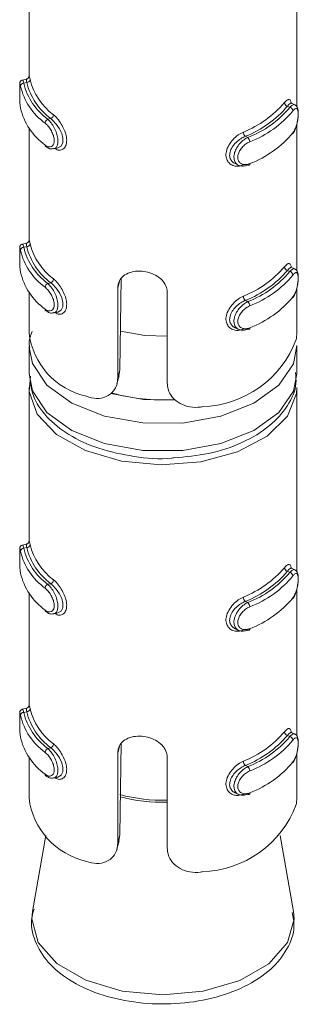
# Model space of a CAD drawing. Header units: millimetres. Extents: x 202 to 1221, y -164 to 1261.
# Tile 6 of 30: x 657 to 665, y -33 to -3. Entities that reach past the tile are written whole.
import ezdxf

# ---------------------------------------------------------------- set-up
doc = ezdxf.new("R2010")
doc.units = ezdxf.units.MM

msp = doc.modelspace()

# ---------------------------------------------------------------- linework, layer by layer
at = {"color": 7, "linetype": 'Continuous', "lineweight": 15}
for p, q in [((656.934, -0.328), (656.934, -4.936)), ((664.934, -5.827), (664.934, -0.328)), ((656.857, -5.003), (656.735, -5.03)), ((656.864, -5.106), (656.777, -5.125)), ((664.655, -5.812), (664.728, -5.846)), ((664.876, -5.772), (664.771, -5.723)), ((656.934, -6.465), (656.934, -9.835)), ((657.583, -6.183), (657.496, -6.202)), ((664.934, -10.726), (664.934, -6.346)), ((663.398, -6.711), (663.471, -6.744)), ((657.672, -7.084), (657.793, -7.057)), ((663.091, -7.527), (663.196, -7.576)), ((656.857, -9.902), (656.735, -9.929)), ((656.864, -10.005), (656.777, -10.024)), ((664.655, -10.712), (664.728, -10.746)), ((664.876, -10.671), (664.771, -10.622)), ((657.583, -11.082), (657.496, -11.102)), ((659.687, -10.947), (659.651, -13.684)), ((656.934, -11.364), (656.934, -12.576)), ((659.583, -13.933), (659.583, -11.243)), ((661.065, -11.378), (661.065, -14.068)), ((664.934, -12.521), (664.934, -11.245)), ((663.398, -11.61), (663.471, -11.644)), ((657.672, -11.983), (657.793, -11.956)), ((663.091, -12.426), (663.196, -12.476)), ((656.934, -12.984), (656.934, -13.801)), ((664.934, -13.801), (664.934, -12.984)), ((659.583, -13.933), (659.651, -13.684)), ((659.651, -13.684), (659.615, -13.859)), ((659.561, -14.103), (659.627, -13.861)), ((656.934, -14.209), (656.934, -18.817)), ((664.934, -19.708), (664.934, -14.209)), ((656.857, -18.884), (656.735, -18.911)), ((656.864, -18.987), (656.777, -19.006)), ((664.876, -19.653), (664.771, -19.604)), ((664.655, -19.694), (664.728, -19.728)), ((657.583, -20.064), (657.496, -20.083)), ((664.934, -24.608), (664.934, -20.227)), ((656.934, -20.346), (656.934, -23.717)), ((663.398, -20.592), (663.471, -20.626)), ((657.672, -20.965), (657.793, -20.938)), ((663.091, -21.408), (663.196, -21.457)), ((656.857, -23.784), (656.735, -23.811)), ((656.864, -23.886), (656.777, -23.905)), ((664.655, -24.593), (664.728, -24.627)), ((664.876, -24.552), (664.771, -24.503)), ((657.583, -24.963), (657.496, -24.983)), ((659.687, -24.828), (659.651, -27.565)), ((656.934, -25.245), (656.934, -26.457)), ((659.583, -27.814), (659.583, -25.125)), ((661.065, -25.259), (661.065, -27.949)), ((664.934, -26.402), (664.934, -25.126)), ((663.398, -25.491), (663.471, -25.525)), ((657.672, -25.864), (657.793, -25.837)), ((663.091, -26.308), (663.196, -26.357)), ((657.435, -27.576), (657.035, -29.846)), ((659.583, -27.814), (659.651, -27.565)), ((659.651, -27.565), (659.615, -27.74)), ((664.832, -29.846), (664.433, -27.576)), ((659.561, -27.985), (659.627, -27.742)), ((657.047, -29.788), (657.035, -29.846))]:
    msp.add_line(p, q, dxfattribs=at)
at = {"color": 8, "linetype": 'Continuous', "lineweight": 15}
for p, q in [((659.583, -11.243), (659.637, -11.043)), ((659.583, -25.125), (659.637, -24.924))]:
    msp.add_line(p, q, dxfattribs=at)
at = {"color": 8, "linetype": 'Continuous', "lineweight": 15, "flags": 128}
for points in [[(656.737, -5.037), (656.745, -5.037), (656.768, -5.094), (656.777, -5.125), (656.777, -5.125), (656.777, -5.125)], [(656.737, -9.936), (656.745, -9.936), (656.768, -9.994), (656.777, -10.024), (656.777, -10.024), (656.777, -10.024)], [(664.934, -12.957), (664.832, -13.502), (664.395, -14.142), (663.65, -14.68), (662.664, -15.066), (661.524, -15.268), (660.332, -15.267), (659.193, -15.063), (658.209, -14.675), (657.467, -14.136), (657.033, -13.495), (656.934, -13.007)], [(656.934, -13.801), (657.033, -14.312), (657.467, -14.953), (658.209, -15.491), (659.193, -15.88), (660.332, -16.084), (661.524, -16.085), (662.664, -15.883), (663.65, -15.496), (664.395, -14.959), (664.832, -14.318), (664.934, -13.801)], [(659.375, -14.385), (660.353, -14.569), (661.312, -14.585)], [(656.737, -18.918), (656.745, -18.918), (656.768, -18.976), (656.777, -19.006), (656.777, -19.006), (656.777, -19.006)], [(656.737, -23.817), (656.745, -23.818), (656.768, -23.875), (656.777, -23.905), (656.777, -23.905), (656.777, -23.905)], [(657.035, -29.846), (657.015, -30.071), (657.205, -30.77), (657.76, -31.401), (658.626, -31.902), (659.718, -32.224), (660.928, -32.336)], [(660.928, -32.336), (662.139, -32.226), (663.232, -31.906), (664.101, -31.406), (664.659, -30.776), (664.852, -30.077), (664.832, -29.846)]]:
    msp.add_lwpolyline(points, dxfattribs=at)
at = {"color": 7, "linetype": 'Continuous', "lineweight": 15, "flags": 128}
for points in [[(664.769, -5.728), (664.741, -5.724), (664.685, -5.773), (664.655, -5.812), (664.655, -5.812), (664.655, -5.812)], [(657.793, -7.056), (657.797, -7.056), (657.889, -7.002), (657.941, -6.898), (657.948, -6.769), (657.913, -6.63), (657.845, -6.486), (657.748, -6.346), (657.634, -6.225), (657.583, -6.183), (657.583, -6.183), (657.583, -6.183)], [(663.471, -7.561), (663.483, -7.569), (663.494, -7.573), (663.504, -7.573), (663.513, -7.57), (663.52, -7.563), (663.526, -7.554), (663.529, -7.541), (663.53, -7.526)], [(664.769, -10.627), (664.741, -10.623), (664.685, -10.673), (664.655, -10.712), (664.655, -10.712), (664.655, -10.712)], [(657.793, -11.955), (657.797, -11.955), (657.889, -11.901), (657.941, -11.798), (657.948, -11.668), (657.913, -11.529), (657.845, -11.386), (657.748, -11.245), (657.634, -11.124), (657.583, -11.082), (657.583, -11.082), (657.583, -11.082)], [(661.065, -12.68), (660.397, -12.655), (659.665, -12.523)], [(663.471, -12.46), (663.483, -12.468), (663.494, -12.472), (663.504, -12.472), (663.513, -12.469), (663.52, -12.463), (663.526, -12.453), (663.529, -12.44), (663.53, -12.425)], [(664.934, -14.209), (664.922, -14.385), (664.652, -15.061), (664.045, -15.66), (663.158, -16.128), (662.07, -16.423), (660.88, -16.518), (659.694, -16.405), (658.62, -16.093), (657.755, -15.611), (657.177, -15.003), (656.939, -14.323), (656.978, -13.866)], [(664.769, -19.609), (664.741, -19.605), (664.685, -19.655), (664.655, -19.694), (664.655, -19.694), (664.655, -19.694)], [(657.793, -20.937), (657.797, -20.937), (657.889, -20.883), (657.941, -20.78), (657.948, -20.65), (657.913, -20.511), (657.845, -20.368), (657.748, -20.227), (657.634, -20.106), (657.583, -20.064), (657.583, -20.064), (657.583, -20.064)], [(663.471, -21.442), (663.483, -21.45), (663.494, -21.454), (663.504, -21.454), (663.513, -21.451), (663.52, -21.445), (663.526, -21.435), (663.529, -21.422), (663.53, -21.407)], [(664.769, -24.508), (664.741, -24.505), (664.685, -24.554), (664.655, -24.593), (664.655, -24.593), (664.655, -24.593)], [(657.793, -25.836), (657.797, -25.836), (657.889, -25.782), (657.941, -25.679), (657.948, -25.549), (657.913, -25.41), (657.845, -25.267), (657.748, -25.127), (657.634, -25.005), (657.583, -24.963), (657.583, -24.963), (657.583, -24.963)], [(663.471, -26.341), (663.483, -26.349), (663.494, -26.353), (663.504, -26.354), (663.513, -26.35), (663.52, -26.344), (663.526, -26.334), (663.529, -26.321), (663.53, -26.306)]]:
    msp.add_lwpolyline(points, dxfattribs=at)
at = {"color": 7, "linetype": 'Continuous', "lineweight": 15}
for centre, radius, start, end in [((656.776, -5.224), 0.0989, 89.3669, 173.5978), ((658.534, -4.773), 1.908, 193.3382, 234.0923), ((658.587, -4.696), 1.86, 193.3382, 234.0921), ((656.864, -5.006), 0.0997, 269.9164, 353.6081), ((658.756, -4.622), 1.953, 194.3473, 233.0832), ((658.809, -4.545), 1.905, 194.3462, 233.0842), ((658.534, -5.426), 1.908, 193.3382, 234.0923), ((662.157, -3.633), 3.177, 291.8317, 319.2689), ((662.187, -3.687), 3.257, 291.8314, 319.2695), ((662.356, -3.856), 3.096, 291.1055, 319.9951), ((664.684, -5.696), 0.12, 185.1479, 256.0636), ((664.7, -5.962), 0.119, 5.2205, 76.6881), ((657.53, -6.059), 0.135, 293.0436, 356.1149), ((662.387, -3.91), 3.176, 291.1058, 319.9953), ((657.55, -6.327), 0.136, 113.7265, 176.2191), ((663.515, -6.578), 0.177, 181.6462, 228.7371), ((663.351, -6.878), 0.179, 1.5633, 47.9141), ((662.387, -4.563), 3.176, 291.1058, 319.9953), ((657.468, -6.974), 0.0536, 176.3318, 232.8823), ((656.864, -9.905), 0.0997, 269.9164, 353.6081), ((658.809, -9.444), 1.905, 194.3462, 233.0842), ((656.776, -10.123), 0.0989, 89.3661, 173.5986), ((658.534, -9.672), 1.908, 193.3382, 234.0923), ((658.587, -9.595), 1.86, 193.3382, 234.0921), ((658.756, -9.521), 1.953, 194.3473, 233.0832), ((658.534, -10.325), 1.908, 193.3382, 234.0923), ((662.157, -8.533), 3.177, 291.8317, 319.2689), ((662.187, -8.587), 3.257, 291.8314, 319.2695), ((662.356, -8.755), 3.096, 291.1055, 319.9951), ((662.387, -8.809), 3.176, 291.1058, 319.9953), ((664.684, -10.595), 0.12, 185.1479, 256.0636), ((664.7, -10.862), 0.119, 5.2198, 76.6888), ((657.55, -11.226), 0.136, 113.7259, 176.2197), ((657.53, -10.958), 0.135, 293.0436, 356.1149), ((663.515, -11.477), 0.177, 181.6462, 228.7371), ((663.351, -11.777), 0.179, 1.5628, 47.9146), ((662.387, -9.462), 3.176, 291.1058, 319.9953), ((657.468, -11.874), 0.0536, 176.3305, 232.8808), ((659.127, -12.314), 2.209, 186.8046, 257.4299), ((662.005, -11.67), 3.116, 271.8248, 339.276), ((660.92, -8.921), 5.658, 254.3031, 273.5552), ((656.776, -19.105), 0.0989, 89.3669, 173.5978), ((658.534, -18.654), 1.908, 193.3382, 234.0923), ((658.587, -18.577), 1.86, 193.3382, 234.0921), ((656.864, -18.887), 0.0997, 269.9164, 353.6081), ((658.756, -18.503), 1.953, 194.3473, 233.0832), ((658.809, -18.426), 1.905, 194.3462, 233.0842), ((662.157, -17.514), 3.177, 291.8317, 319.2689), ((664.684, -19.577), 0.12, 185.1479, 256.0636), ((658.534, -19.307), 1.908, 193.3382, 234.0923), ((657.53, -19.94), 0.135, 293.0436, 356.1149), ((662.187, -17.569), 3.257, 291.8314, 319.2695), ((662.356, -17.737), 3.096, 291.1055, 319.9951), ((662.387, -17.791), 3.176, 291.1058, 319.9953), ((664.7, -19.844), 0.119, 5.2205, 76.6881), ((657.55, -20.208), 0.136, 113.7265, 176.2191), ((663.515, -20.459), 0.177, 181.6462, 228.7371), ((662.387, -18.444), 3.176, 291.1058, 319.9953), ((657.468, -20.856), 0.0536, 176.3305, 232.8808), ((663.351, -20.759), 0.179, 1.5633, 47.9141), ((656.864, -23.786), 0.0997, 269.9145, 353.61), ((658.809, -23.325), 1.905, 194.3462, 233.0842), ((656.776, -24.004), 0.0989, 89.3695, 173.5971), ((658.534, -23.553), 1.908, 193.3382, 234.0923), ((658.587, -23.476), 1.86, 193.3382, 234.0921), ((658.756, -23.402), 1.953, 194.3473, 233.0832), ((658.534, -24.206), 1.908, 193.3382, 234.0923), ((662.157, -22.414), 3.177, 291.8317, 319.2689), ((662.187, -22.468), 3.257, 291.8314, 319.2695), ((662.356, -22.636), 3.096, 291.1055, 319.9951), ((664.684, -24.476), 0.12, 185.1462, 256.0653), ((664.7, -24.743), 0.119, 5.2212, 76.6858), ((657.53, -24.839), 0.135, 293.0421, 356.1164), ((662.387, -22.69), 3.176, 291.1058, 319.9953), ((657.55, -25.107), 0.136, 113.7287, 176.2183), ((663.515, -25.358), 0.177, 181.645, 228.7383), ((663.351, -25.658), 0.179, 1.564, 47.9124), ((662.387, -23.344), 3.176, 291.1058, 319.9953), ((657.468, -25.755), 0.0536, 176.3261, 232.8881), ((659.127, -26.196), 2.209, 186.8046, 257.4299), ((662.005, -25.551), 3.116, 271.8248, 339.276)]:
    msp.add_arc(centre, radius, start, end, dxfattribs=at)
at = {"color": 8, "linetype": 'Continuous', "lineweight": 15}
for centre, radius, start, end in [((660.923, -21.594), 4.934, 254.9817, 271.6473), ((660.923, -21.641), 4.947, 255.1522, 271.6396)]:
    msp.add_arc(centre, radius, start, end, dxfattribs=at)
at = {"color": 7, "linetype": 'Continuous', "lineweight": 15}
for points, knots in [([(656.934, -4.946), (656.934, -4.938), (656.934, -4.922), (656.934, -4.915), (656.934, -4.922), (656.932, -4.933), (656.926, -4.95), (656.911, -4.973), (656.888, -4.994), (656.867, -4.999), (656.857, -5.002)], [0, 0, 0, 0, 0.230891, 0.477395, 0.558879, 0.624548, 0.689669, 0.784575, 0.896377, 1, 1, 1, 1]), ([(656.934, -4.936), (656.934, -4.922), (656.934, -4.89), (656.942, -4.92), (656.957, -4.986), (656.963, -5.017)], [0, 0, 0, 0, 0.287354, 0.663165, 1, 1, 1, 1]), ([(656.655, -5.165), (656.654, -5.184), (656.654, -5.223), (656.654, -5.337), (656.654, -5.475), (656.656, -5.627), (656.662, -5.771), (656.674, -5.841), (656.679, -5.875)], [0, 0, 0, 0, 0.148708, 0.305853, 0.470141, 0.639667, 0.826486, 1, 1, 1, 1]), ([(656.655, -5.165), (656.654, -5.167), (656.654, -5.18), (656.654, -5.242), (656.654, -5.349), (656.654, -5.488), (656.656, -5.633), (656.663, -5.769), (656.673, -5.834), (656.677, -5.866)], [0, 0, 0, 0, 0.026838, 0.173545, 0.324399, 0.485869, 0.655866, 0.827496, 1, 1, 1, 1]), ([(656.736, -5.031), (656.734, -5.031), (656.721, -5.032), (656.701, -5.044), (656.68, -5.063), (656.667, -5.082), (656.661, -5.1), (656.658, -5.113), (656.656, -5.127), (656.655, -5.138), (656.655, -5.156), (656.655, -5.165)], [0, 0, 0, 0, 0.020094, 0.156746, 0.267989, 0.364146, 0.44742, 0.524123, 0.622531, 0.816733, 1, 1, 1, 1]), ([(656.864, -5.106), (656.864, -5.106), (656.864, -5.074), (656.852, -5.022), (656.857, -4.99), (656.862, -5.02), (656.865, -5.035)], [0, 0, 0, 0, 0.000119, 0.309144, 0.65296, 1, 1, 1, 1]), ([(664.565, -5.707), (664.578, -5.691), (664.62, -5.642), (664.68, -5.6), (664.733, -5.615), (664.761, -5.661), (664.767, -5.715), (664.768, -5.728)], [0, 0, 0, 0, 0.126033, 0.405358, 0.670802, 0.92122, 1, 1, 1, 1]), ([(664.808, -6.634), (664.82, -6.62), (664.861, -6.571), (664.913, -6.439), (664.957, -6.269), (664.979, -6.102), (664.98, -5.952), (664.959, -5.857), (664.915, -5.789), (664.883, -5.778), (664.875, -5.776)], [0, 0, 0, 0, 0.071659, 0.248635, 0.406171, 0.552008, 0.706948, 0.877173, 0.971466, 1, 1, 1, 1]), ([(664.819, -6.605), (664.826, -6.596), (664.852, -6.56), (664.893, -6.476), (664.934, -6.35), (664.961, -6.219), (664.975, -6.094), (664.974, -5.985), (664.958, -5.907), (664.925, -5.873), (664.878, -5.885), (664.839, -5.929), (664.819, -5.952)], [0, 0, 0, 0, 0.037277, 0.149822, 0.256277, 0.356422, 0.453446, 0.55321, 0.659995, 0.772416, 0.885919, 1, 1, 1, 1]), ([(657.415, -6.971), (657.424, -6.978), (657.463, -7.007), (657.529, -7.031), (657.604, -7.02), (657.659, -6.971), (657.688, -6.889), (657.687, -6.778), (657.652, -6.649), (657.587, -6.517), (657.503, -6.398), (657.444, -6.345), (657.415, -6.318)], [0, 0, 0, 0, 0.037277, 0.149825, 0.256283, 0.356423, 0.453447, 0.553211, 0.659997, 0.772417, 0.885917, 1, 1, 1, 1]), ([(663.338, -7.563), (663.313, -7.572), (663.231, -7.603), (663.096, -7.609), (662.958, -7.558), (662.861, -7.459), (662.812, -7.323), (662.82, -7.156), (662.894, -6.974), (663.022, -6.804), (663.179, -6.665), (663.287, -6.609), (663.338, -6.583)], [0, 0, 0, 0, 0.04997, 0.16072, 0.265969, 0.365258, 0.462971, 0.565669, 0.676021, 0.78942, 0.900469, 1, 1, 1, 1]), ([(663.398, -6.711), (663.398, -6.711), (663.352, -6.727), (663.256, -6.78), (663.114, -6.889), (662.998, -7.029), (662.93, -7.179), (662.922, -7.32), (662.968, -7.432), (663.03, -7.502), (663.081, -7.518), (663.093, -7.522)], [0, 0, 0, 0, 0.00005, 0.132927, 0.28076, 0.429977, 0.572907, 0.704763, 0.830798, 0.960545, 1, 1, 1, 1]), ([(663.471, -7.561), (663.471, -7.561), (663.429, -7.585), (663.329, -7.607), (663.204, -7.591), (663.106, -7.519), (663.055, -7.405), (663.054, -7.27), (663.096, -7.127), (663.177, -6.988), (663.292, -6.861), (663.393, -6.782), (663.457, -6.752), (663.471, -6.744), (663.471, -6.744)], [0, 0, 0, 0, 0.000038, 0.112219, 0.224486, 0.337099, 0.445586, 0.547542, 0.646168, 0.746788, 0.852425, 0.963252, 0.999962, 1, 1, 1, 1]), ([(657.44, -7.013), (657.456, -7.027), (657.504, -7.069), (657.59, -7.098), (657.649, -7.083), (657.669, -7.078)], [0, 0, 0, 0, 0.258968, 0.754025, 1, 1, 1, 1]), ([(663.53, -6.873), (663.517, -6.879), (663.465, -6.902), (663.375, -6.963), (663.276, -7.063), (663.205, -7.173), (663.167, -7.286), (663.168, -7.396), (663.213, -7.488), (663.298, -7.546), (663.409, -7.564), (663.49, -7.539), (663.53, -7.526)], [0, 0, 0, 0, 0.03729, 0.149824, 0.256284, 0.356424, 0.453446, 0.553209, 0.659994, 0.772419, 0.885912, 1, 1, 1, 1]), ([(656.736, -9.93), (656.734, -9.93), (656.721, -9.931), (656.701, -9.943), (656.68, -9.962), (656.667, -9.982), (656.661, -9.999), (656.658, -10.012), (656.656, -10.026), (656.655, -10.037), (656.655, -10.055), (656.655, -10.064)], [0, 0, 0, 0, 0.020094, 0.156746, 0.267989, 0.364146, 0.447421, 0.52411, 0.622519, 0.816733, 1, 1, 1, 1]), ([(656.864, -10.005), (656.864, -10.005), (656.864, -9.973), (656.852, -9.919), (656.856, -9.908), (656.857, -9.903)], [0, 0, 0, 0, 0.000185, 0.480648, 1, 1, 1, 1]), ([(656.934, -9.846), (656.934, -9.838), (656.934, -9.821), (656.934, -9.815), (656.934, -9.821), (656.932, -9.832), (656.926, -9.85), (656.911, -9.872), (656.888, -9.893), (656.867, -9.899), (656.857, -9.902)], [0, 0, 0, 0, 0.23089, 0.477393, 0.558876, 0.624547, 0.689667, 0.784578, 0.89638, 1, 1, 1, 1]), ([(656.934, -9.835), (656.934, -9.821), (656.934, -9.789), (656.942, -9.819), (656.957, -9.885), (656.963, -9.916)], [0, 0, 0, 0, 0.287354, 0.663165, 1, 1, 1, 1]), ([(656.655, -10.064), (656.654, -10.083), (656.654, -10.122), (656.654, -10.236), (656.654, -10.375), (656.656, -10.526), (656.662, -10.671), (656.674, -10.74), (656.679, -10.774)], [0, 0, 0, 0, 0.148708, 0.305848, 0.470141, 0.639667, 0.826486, 1, 1, 1, 1]), ([(656.655, -10.064), (656.654, -10.066), (656.654, -10.079), (656.654, -10.141), (656.654, -10.249), (656.654, -10.387), (656.656, -10.532), (656.663, -10.668), (656.673, -10.733), (656.677, -10.765)], [0, 0, 0, 0, 0.026838, 0.173549, 0.324398, 0.485872, 0.655865, 0.827497, 1, 1, 1, 1]), ([(664.565, -10.606), (664.578, -10.59), (664.62, -10.541), (664.68, -10.499), (664.733, -10.514), (664.761, -10.56), (664.767, -10.614), (664.768, -10.627)], [0, 0, 0, 0, 0.126032, 0.405356, 0.670803, 0.92122, 1, 1, 1, 1]), ([(659.583, -11.243), (659.586, -11.201), (659.594, -11.092), (659.676, -10.939), (659.835, -10.811), (660.051, -10.738), (660.298, -10.727), (660.548, -10.777), (660.773, -10.881), (660.948, -11.034), (661.049, -11.208), (661.06, -11.327), (661.065, -11.378)], [0, 0, 0, 0, 0.0675426, 0.1728496, 0.2793824, 0.3873263, 0.4946846, 0.6004054, 0.705956, 0.8130295, 0.921038, 1, 1, 1, 1]), ([(664.808, -11.533), (664.82, -11.519), (664.861, -11.47), (664.913, -11.338), (664.957, -11.169), (664.979, -11.002), (664.98, -10.851), (664.959, -10.756), (664.915, -10.688), (664.883, -10.678), (664.875, -10.675)], [0, 0, 0, 0, 0.071659, 0.248635, 0.406173, 0.552007, 0.706951, 0.877173, 0.971468, 1, 1, 1, 1]), ([(664.819, -11.504), (664.826, -11.495), (664.852, -11.459), (664.893, -11.375), (664.934, -11.249), (664.961, -11.118), (664.975, -10.993), (664.974, -10.884), (664.958, -10.806), (664.925, -10.772), (664.878, -10.784), (664.839, -10.828), (664.819, -10.851)], [0, 0, 0, 0, 0.037277, 0.149823, 0.256276, 0.356423, 0.453445, 0.553209, 0.659994, 0.772417, 0.885919, 1, 1, 1, 1]), ([(657.415, -11.87), (657.424, -11.877), (657.463, -11.906), (657.529, -11.93), (657.604, -11.919), (657.659, -11.87), (657.688, -11.788), (657.687, -11.678), (657.652, -11.548), (657.587, -11.417), (657.503, -11.298), (657.444, -11.244), (657.415, -11.217)], [0, 0, 0, 0, 0.037277, 0.149825, 0.256282, 0.356425, 0.453446, 0.55321, 0.659996, 0.772418, 0.885917, 1, 1, 1, 1]), ([(663.338, -12.462), (663.313, -12.472), (663.231, -12.503), (663.096, -12.508), (662.958, -12.457), (662.861, -12.358), (662.812, -12.222), (662.82, -12.055), (662.894, -11.874), (663.022, -11.703), (663.179, -11.564), (663.287, -11.508), (663.338, -11.482)], [0, 0, 0, 0, 0.0499702, 0.1607202, 0.2659706, 0.3652576, 0.4629707, 0.5656685, 0.6760227, 0.7894203, 0.9004689, 1, 1, 1, 1]), ([(663.398, -11.61), (663.398, -11.61), (663.352, -11.626), (663.256, -11.679), (663.114, -11.788), (662.998, -11.929), (662.93, -12.079), (662.922, -12.219), (662.968, -12.331), (663.03, -12.401), (663.081, -12.418), (663.093, -12.421)], [0, 0, 0, 0, 0.00005, 0.132927, 0.28076, 0.429977, 0.572905, 0.704763, 0.830796, 0.960543, 1, 1, 1, 1]), ([(663.471, -12.46), (663.471, -12.46), (663.429, -12.485), (663.329, -12.507), (663.204, -12.49), (663.106, -12.418), (663.055, -12.304), (663.054, -12.169), (663.096, -12.027), (663.177, -11.887), (663.292, -11.76), (663.393, -11.681), (663.457, -11.652), (663.471, -11.644), (663.471, -11.644)], [0, 0, 0, 0, 0.000038, 0.112219, 0.224486, 0.337101, 0.445586, 0.547542, 0.646167, 0.746788, 0.852425, 0.963252, 0.999962, 1, 1, 1, 1]), ([(657.44, -11.913), (657.456, -11.927), (657.504, -11.968), (657.59, -11.997), (657.649, -11.982), (657.669, -11.977)], [0, 0, 0, 0, 0.258968, 0.754026, 1, 1, 1, 1]), ([(663.53, -11.772), (663.517, -11.778), (663.465, -11.802), (663.375, -11.862), (663.276, -11.962), (663.205, -12.072), (663.167, -12.186), (663.168, -12.295), (663.213, -12.387), (663.298, -12.445), (663.409, -12.463), (663.49, -12.438), (663.53, -12.425)], [0, 0, 0, 0, 0.0372901, 0.1498236, 0.2562829, 0.3564223, 0.4534476, 0.5532073, 0.6599948, 0.7724179, 0.8859123, 1, 1, 1, 1]), ([(657.03, -12.539), (656.977, -12.663), (656.91, -12.819), (656.946, -12.978), (656.953, -13.012)], [0, 0, 0, 0, 0.790733, 1, 1, 1, 1]), ([(664.919, -12.773), (664.925, -12.732), (664.934, -12.663), (664.931, -12.562), (664.93, -12.521)], [0, 0, 0, 0, 0.5934499, 1, 1, 1, 1]), ([(661.258, -16.308), (661.61, -16.276), (662.337, -16.21), (663.329, -15.873), (664.141, -15.387), (664.674, -14.78), (664.943, -14.214), (664.904, -13.872), (664.892, -13.764)], [0, 0, 0, 0, 0.182063, 0.376351, 0.573162, 0.752071, 0.92125, 1, 1, 1, 1]), ([(656.951, -13.816), (656.971, -14.032), (657.013, -14.488), (657.443, -15.109), (658.105, -15.645), (659.002, -16.058), (660.06, -16.283), (660.85, -16.362), (661.237, -16.311), (661.258, -16.308)], [0, 0, 0, 0, 0.14178, 0.299788, 0.464712, 0.63841, 0.814396, 0.989982, 1, 1, 1, 1]), ([(658.647, -14.471), (658.749, -14.501), (658.955, -14.562), (659.245, -14.5), (659.46, -14.337), (659.568, -14.133), (659.579, -13.989), (659.583, -13.933)], [0, 0, 0, 0, 0.227115, 0.454905, 0.667251, 0.872125, 1, 1, 1, 1]), ([(661.065, -14.068), (661.07, -14.132), (661.084, -14.287), (661.21, -14.512), (661.437, -14.701), (661.733, -14.804), (661.966, -14.807), (662.089, -14.787), (662.104, -14.784)], [0, 0, 0, 0, 0.147078, 0.351357, 0.555296, 0.760033, 0.971377, 1, 1, 1, 1]), ([(656.934, -18.828), (656.934, -18.82), (656.934, -18.803), (656.934, -18.797), (656.934, -18.803), (656.932, -18.814), (656.926, -18.832), (656.911, -18.854), (656.888, -18.875), (656.867, -18.881), (656.857, -18.884)], [0, 0, 0, 0, 0.23089, 0.477393, 0.558876, 0.624547, 0.689667, 0.784578, 0.89638, 1, 1, 1, 1]), ([(656.934, -18.817), (656.934, -18.803), (656.934, -18.771), (656.942, -18.801), (656.957, -18.867), (656.963, -18.898)], [0, 0, 0, 0, 0.287354, 0.663165, 1, 1, 1, 1]), ([(656.655, -19.046), (656.654, -19.065), (656.654, -19.104), (656.654, -19.218), (656.654, -19.357), (656.656, -19.508), (656.662, -19.653), (656.674, -19.722), (656.679, -19.756)], [0, 0, 0, 0, 0.148708, 0.305848, 0.470141, 0.639667, 0.826486, 1, 1, 1, 1]), ([(656.655, -19.046), (656.654, -19.048), (656.654, -19.061), (656.654, -19.123), (656.654, -19.231), (656.654, -19.369), (656.656, -19.514), (656.663, -19.65), (656.673, -19.715), (656.677, -19.747)], [0, 0, 0, 0, 0.026838, 0.173549, 0.324398, 0.485872, 0.655865, 0.827497, 1, 1, 1, 1]), ([(656.736, -18.912), (656.734, -18.912), (656.721, -18.913), (656.701, -18.925), (656.68, -18.944), (656.667, -18.964), (656.661, -18.981), (656.658, -18.994), (656.656, -19.008), (656.655, -19.019), (656.655, -19.037), (656.655, -19.046)], [0, 0, 0, 0, 0.020094, 0.156746, 0.267989, 0.364146, 0.447421, 0.52411, 0.622519, 0.816733, 1, 1, 1, 1]), ([(656.864, -18.987), (656.864, -18.987), (656.864, -18.955), (656.852, -18.903), (656.857, -18.871), (656.862, -18.901), (656.865, -18.916)], [0, 0, 0, 0, 0.000119, 0.309144, 0.65296, 1, 1, 1, 1]), ([(664.565, -19.588), (664.578, -19.572), (664.62, -19.523), (664.68, -19.481), (664.733, -19.496), (664.761, -19.542), (664.767, -19.596), (664.768, -19.609)], [0, 0, 0, 0, 0.125967, 0.405146, 0.670455, 0.920744, 1, 1, 1, 1]), ([(664.808, -20.515), (664.82, -20.501), (664.861, -20.452), (664.913, -20.32), (664.957, -20.151), (664.979, -19.983), (664.98, -19.833), (664.959, -19.738), (664.915, -19.67), (664.883, -19.659), (664.875, -19.657)], [0, 0, 0, 0, 0.071659, 0.248635, 0.406173, 0.552007, 0.706951, 0.877173, 0.971468, 1, 1, 1, 1]), ([(664.819, -20.486), (664.826, -20.477), (664.852, -20.441), (664.893, -20.357), (664.934, -20.231), (664.961, -20.1), (664.975, -19.975), (664.974, -19.866), (664.958, -19.788), (664.925, -19.754), (664.878, -19.766), (664.839, -19.81), (664.819, -19.833)], [0, 0, 0, 0, 0.037277, 0.149823, 0.256276, 0.356423, 0.453445, 0.553209, 0.659994, 0.772417, 0.885919, 1, 1, 1, 1]), ([(657.415, -20.852), (657.424, -20.859), (657.463, -20.888), (657.529, -20.912), (657.604, -20.901), (657.659, -20.852), (657.688, -20.77), (657.687, -20.66), (657.652, -20.53), (657.587, -20.399), (657.503, -20.28), (657.444, -20.226), (657.415, -20.199)], [0, 0, 0, 0, 0.037277, 0.149825, 0.256282, 0.356425, 0.453446, 0.55321, 0.659996, 0.772418, 0.885917, 1, 1, 1, 1]), ([(663.338, -21.444), (663.313, -21.453), (663.231, -21.485), (663.096, -21.49), (662.958, -21.439), (662.861, -21.34), (662.812, -21.204), (662.82, -21.037), (662.894, -20.856), (663.022, -20.685), (663.179, -20.546), (663.287, -20.49), (663.338, -20.464)], [0, 0, 0, 0, 0.0499702, 0.1607202, 0.2659706, 0.3652576, 0.4629707, 0.5656685, 0.6760227, 0.7894203, 0.9004689, 1, 1, 1, 1]), ([(663.398, -20.592), (663.398, -20.592), (663.352, -20.608), (663.256, -20.661), (663.114, -20.77), (662.998, -20.911), (662.93, -21.061), (662.922, -21.201), (662.968, -21.313), (663.03, -21.383), (663.081, -21.4), (663.093, -21.403)], [0, 0, 0, 0, 0.00005, 0.132927, 0.28076, 0.429977, 0.572905, 0.704763, 0.830796, 0.960543, 1, 1, 1, 1]), ([(663.471, -21.442), (663.471, -21.442), (663.429, -21.466), (663.329, -21.488), (663.204, -21.472), (663.106, -21.4), (663.055, -21.286), (663.054, -21.151), (663.096, -21.008), (663.177, -20.869), (663.292, -20.742), (663.393, -20.663), (663.457, -20.634), (663.471, -20.626), (663.471, -20.626)], [0, 0, 0, 0, 0.000038, 0.112219, 0.224486, 0.337101, 0.445586, 0.547542, 0.646167, 0.746788, 0.852425, 0.963252, 0.999962, 1, 1, 1, 1]), ([(663.53, -20.754), (663.517, -20.76), (663.465, -20.784), (663.375, -20.844), (663.276, -20.944), (663.205, -21.054), (663.167, -21.168), (663.168, -21.277), (663.213, -21.369), (663.298, -21.427), (663.409, -21.445), (663.49, -21.42), (663.53, -21.407)], [0, 0, 0, 0, 0.0372901, 0.1498236, 0.2562829, 0.3564223, 0.4534476, 0.5532073, 0.6599948, 0.7724179, 0.8859123, 1, 1, 1, 1]), ([(657.44, -20.894), (657.456, -20.909), (657.504, -20.95), (657.59, -20.979), (657.649, -20.964), (657.669, -20.959)], [0, 0, 0, 0, 0.258968, 0.754026, 1, 1, 1, 1]), ([(656.864, -23.886), (656.864, -23.886), (656.864, -23.854), (656.852, -23.8), (656.856, -23.79), (656.857, -23.784)], [0, 0, 0, 0, 0.000185, 0.480643, 1, 1, 1, 1]), ([(656.934, -23.727), (656.934, -23.719), (656.934, -23.702), (656.934, -23.696), (656.934, -23.703), (656.932, -23.713), (656.926, -23.731), (656.911, -23.753), (656.888, -23.774), (656.867, -23.78), (656.857, -23.783)], [0, 0, 0, 0, 0.230893, 0.477391, 0.558876, 0.624547, 0.689671, 0.784578, 0.896376, 1, 1, 1, 1]), ([(656.934, -23.717), (656.934, -23.703), (656.934, -23.67), (656.942, -23.7), (656.957, -23.766), (656.963, -23.797)], [0, 0, 0, 0, 0.28735, 0.663163, 1, 1, 1, 1]), ([(656.655, -23.945), (656.654, -23.964), (656.654, -24.003), (656.654, -24.117), (656.654, -24.256), (656.656, -24.408), (656.662, -24.552), (656.674, -24.622), (656.679, -24.655)], [0, 0, 0, 0, 0.1487081, 0.3058487, 0.4701374, 0.6396667, 0.8264858, 1, 1, 1, 1]), ([(656.655, -23.945), (656.654, -23.947), (656.654, -23.96), (656.654, -24.022), (656.654, -24.13), (656.654, -24.268), (656.656, -24.413), (656.663, -24.549), (656.673, -24.614), (656.677, -24.646)], [0, 0, 0, 0, 0.026835, 0.173546, 0.324404, 0.48587, 0.655866, 0.827496, 1, 1, 1, 1]), ([(656.736, -23.811), (656.734, -23.811), (656.721, -23.812), (656.701, -23.824), (656.68, -23.843), (656.667, -23.863), (656.661, -23.88), (656.658, -23.894), (656.656, -23.907), (656.655, -23.919), (656.655, -23.936), (656.655, -23.945)], [0, 0, 0, 0, 0.020094, 0.156744, 0.267996, 0.364139, 0.447413, 0.524128, 0.622523, 0.816735, 1, 1, 1, 1]), ([(664.565, -24.487), (664.578, -24.472), (664.62, -24.422), (664.68, -24.38), (664.733, -24.395), (664.761, -24.441), (664.767, -24.495), (664.768, -24.508)], [0, 0, 0, 0, 0.126033, 0.405357, 0.670802, 0.92122, 1, 1, 1, 1]), ([(659.583, -25.125), (659.586, -25.082), (659.594, -24.973), (659.676, -24.82), (659.835, -24.692), (660.051, -24.62), (660.298, -24.609), (660.548, -24.658), (660.773, -24.762), (660.948, -24.915), (661.049, -25.089), (661.06, -25.208), (661.065, -25.259)], [0, 0, 0, 0, 0.067545, 0.172849, 0.279384, 0.387326, 0.494684, 0.600404, 0.705955, 0.813027, 0.921037, 1, 1, 1, 1]), ([(664.808, -25.414), (664.82, -25.4), (664.861, -25.351), (664.913, -25.219), (664.957, -25.05), (664.979, -24.883), (664.98, -24.732), (664.959, -24.637), (664.915, -24.57), (664.883, -24.559), (664.875, -24.556)], [0, 0, 0, 0, 0.071659, 0.248636, 0.406169, 0.552006, 0.706951, 0.877176, 0.971468, 1, 1, 1, 1]), ([(664.819, -25.385), (664.826, -25.376), (664.852, -25.34), (664.893, -25.257), (664.934, -25.13), (664.961, -24.999), (664.975, -24.874), (664.974, -24.766), (664.958, -24.687), (664.925, -24.653), (664.878, -24.665), (664.839, -24.71), (664.819, -24.732)], [0, 0, 0, 0, 0.037277, 0.149822, 0.256279, 0.356421, 0.453445, 0.553212, 0.659994, 0.772418, 0.885919, 1, 1, 1, 1]), ([(657.415, -25.751), (657.424, -25.759), (657.463, -25.787), (657.529, -25.812), (657.604, -25.801), (657.659, -25.751), (657.688, -25.669), (657.687, -25.559), (657.652, -25.429), (657.587, -25.298), (657.503, -25.179), (657.444, -25.125), (657.415, -25.098)], [0, 0, 0, 0, 0.037277, 0.149824, 0.256284, 0.356423, 0.453446, 0.553213, 0.659997, 0.772418, 0.885917, 1, 1, 1, 1]), ([(663.338, -26.343), (663.313, -26.353), (663.231, -26.384), (663.096, -26.39), (662.958, -26.338), (662.861, -26.239), (662.812, -26.103), (662.82, -25.937), (662.894, -25.755), (663.022, -25.584), (663.179, -25.445), (663.287, -25.39), (663.338, -25.363)], [0, 0, 0, 0, 0.04997, 0.16072, 0.265969, 0.365257, 0.46297, 0.56567, 0.676023, 0.78942, 0.900469, 1, 1, 1, 1]), ([(663.398, -25.491), (663.398, -25.491), (663.352, -25.507), (663.256, -25.56), (663.114, -25.669), (662.998, -25.81), (662.93, -25.96), (662.922, -26.1), (662.968, -26.212), (663.03, -26.283), (663.081, -26.299), (663.093, -26.303)], [0, 0, 0, 0, 0.00005, 0.132927, 0.28076, 0.429977, 0.57291, 0.704762, 0.830797, 0.960546, 1, 1, 1, 1]), ([(663.471, -26.341), (663.471, -26.341), (663.429, -26.366), (663.329, -26.388), (663.204, -26.371), (663.106, -26.299), (663.055, -26.186), (663.054, -26.05), (663.096, -25.908), (663.177, -25.768), (663.292, -25.641), (663.393, -25.563), (663.457, -25.533), (663.471, -25.525), (663.471, -25.525)], [0, 0, 0, 0, 0.000038, 0.112219, 0.224486, 0.337101, 0.445588, 0.547542, 0.646169, 0.746788, 0.852424, 0.963251, 0.999962, 1, 1, 1, 1]), ([(657.44, -25.794), (657.456, -25.808), (657.504, -25.849), (657.59, -25.878), (657.649, -25.863), (657.669, -25.858)], [0, 0, 0, 0, 0.25897, 0.754029, 1, 1, 1, 1]), ([(663.53, -25.653), (663.517, -25.659), (663.465, -25.683), (663.375, -25.744), (663.276, -25.843), (663.205, -25.953), (663.167, -26.067), (663.168, -26.176), (663.213, -26.268), (663.298, -26.326), (663.409, -26.345), (663.49, -26.319), (663.53, -26.306)], [0, 0, 0, 0, 0.03729, 0.149823, 0.256286, 0.356421, 0.453446, 0.553211, 0.659994, 0.772419, 0.885912, 1, 1, 1, 1]), ([(664.919, -26.654), (664.925, -26.613), (664.934, -26.544), (664.931, -26.443), (664.93, -26.402)], [0, 0, 0, 0, 0.593452, 1, 1, 1, 1]), ([(658.647, -28.352), (658.749, -28.382), (658.955, -28.443), (659.245, -28.381), (659.46, -28.218), (659.568, -28.014), (659.579, -27.87), (659.583, -27.814)], [0, 0, 0, 0, 0.227115, 0.454905, 0.667248, 0.872123, 1, 1, 1, 1]), ([(661.065, -27.949), (661.07, -28.013), (661.084, -28.168), (661.21, -28.393), (661.437, -28.582), (661.733, -28.685), (661.966, -28.688), (662.089, -28.668), (662.104, -28.666)], [0, 0, 0, 0, 0.147078, 0.351358, 0.555297, 0.760033, 0.971377, 1, 1, 1, 1]), ([(657.084, -29.78), (657.053, -29.886), (656.954, -30.228), (657.116, -30.827), (657.541, -31.459), (658.223, -31.983), (659.125, -32.375), (660.188, -32.598), (661.315, -32.63), (662.414, -32.467), (663.4, -32.116), (664.174, -31.61), (664.667, -30.993), (664.897, -30.386), (664.825, -30.016), (664.797, -29.874)], [0, 0, 0, 0, 0.0358536, 0.115283, 0.1932468, 0.2749388, 0.3609083, 0.4478342, 0.5345692, 0.6214748, 0.7090052, 0.7977818, 0.8774624, 0.9530118, 1, 1, 1, 1])]:
    msp.add_open_spline(points, degree=3, knots=knots, dxfattribs=at)
at = {"color": 8, "linetype": 'Continuous', "lineweight": 15}
for points, knots in [([(656.677, -5.213), (656.676, -5.204), (656.669, -5.168), (656.661, -5.132), (656.656, -5.124), (656.655, -5.152), (656.655, -5.165)], [0, 0, 0, 0, 0.110085, 0.442374, 0.756724, 1, 1, 1, 1]), ([(664.728, -5.846), (664.728, -5.846), (664.753, -5.815), (664.807, -5.775), (664.857, -5.754), (664.873, -5.773), (664.875, -5.775)], [0, 0, 0, 0, 0.000169, 0.471851, 0.943961, 1, 1, 1, 1]), ([(657.665, -6.068), (657.683, -6.084), (657.742, -6.136), (657.843, -6.256), (657.949, -6.427), (658.025, -6.605), (658.063, -6.779), (658.056, -6.939), (657.999, -7.063), (657.899, -7.125), (657.796, -7.129), (657.733, -7.088), (657.712, -7.075)], [0, 0, 0, 0, 0.0521802, 0.1678393, 0.2777502, 0.3814378, 0.4834794, 0.5907264, 0.7059689, 0.8243906, 0.9403576, 1, 1, 1, 1]), ([(657.496, -6.202), (657.496, -6.202), (657.526, -6.232), (657.596, -6.305), (657.687, -6.452), (657.759, -6.618), (657.797, -6.779), (657.798, -6.917), (657.766, -7.017), (657.72, -7.073), (657.682, -7.076), (657.67, -7.077)], [0, 0, 0, 0, 0.000049, 0.141782, 0.283632, 0.425909, 0.562979, 0.691794, 0.816404, 0.94353, 1, 1, 1, 1]), ([(656.677, -10.112), (656.676, -10.103), (656.669, -10.068), (656.661, -10.031), (656.656, -10.023), (656.655, -10.051), (656.655, -10.064)], [0, 0, 0, 0, 0.110085, 0.442377, 0.756723, 1, 1, 1, 1]), ([(664.728, -10.746), (664.728, -10.746), (664.753, -10.714), (664.807, -10.674), (664.857, -10.653), (664.873, -10.672), (664.875, -10.674)], [0, 0, 0, 0, 0.000169, 0.471851, 0.943961, 1, 1, 1, 1]), ([(657.496, -11.102), (657.496, -11.102), (657.526, -11.131), (657.596, -11.204), (657.687, -11.351), (657.759, -11.517), (657.797, -11.678), (657.798, -11.816), (657.766, -11.916), (657.72, -11.972), (657.682, -11.975), (657.67, -11.976)], [0, 0, 0, 0, 0.000049, 0.141782, 0.283632, 0.425909, 0.562976, 0.691794, 0.816404, 0.94353, 1, 1, 1, 1]), ([(657.665, -10.967), (657.683, -10.983), (657.742, -11.035), (657.843, -11.156), (657.949, -11.326), (658.025, -11.504), (658.063, -11.678), (658.056, -11.838), (657.999, -11.962), (657.899, -12.025), (657.796, -12.028), (657.733, -11.988), (657.712, -11.974)], [0, 0, 0, 0, 0.0521802, 0.1678386, 0.2777507, 0.3814383, 0.4834799, 0.5907269, 0.7059675, 0.8243906, 0.9403576, 1, 1, 1, 1]), ([(656.677, -19.094), (656.676, -19.085), (656.669, -19.05), (656.661, -19.013), (656.656, -19.005), (656.655, -19.033), (656.655, -19.046)], [0, 0, 0, 0, 0.110085, 0.442377, 0.756723, 1, 1, 1, 1]), ([(664.728, -19.728), (664.728, -19.728), (664.753, -19.696), (664.807, -19.656), (664.857, -19.635), (664.873, -19.654), (664.875, -19.656)], [0, 0, 0, 0, 0.000169, 0.471851, 0.943961, 1, 1, 1, 1]), ([(657.665, -19.949), (657.683, -19.965), (657.742, -20.017), (657.843, -20.138), (657.949, -20.308), (658.025, -20.486), (658.063, -20.66), (658.056, -20.82), (657.999, -20.944), (657.899, -21.007), (657.796, -21.01), (657.733, -20.97), (657.712, -20.956)], [0, 0, 0, 0, 0.0521802, 0.1678386, 0.2777507, 0.3814383, 0.4834799, 0.5907269, 0.7059675, 0.8243906, 0.9403576, 1, 1, 1, 1]), ([(657.496, -20.083), (657.496, -20.084), (657.526, -20.113), (657.596, -20.186), (657.687, -20.333), (657.759, -20.499), (657.797, -20.66), (657.798, -20.798), (657.766, -20.898), (657.72, -20.954), (657.682, -20.957), (657.67, -20.958)], [0, 0, 0, 0, 0.000049, 0.141782, 0.283632, 0.425909, 0.562976, 0.691794, 0.816404, 0.94353, 1, 1, 1, 1]), ([(656.677, -23.993), (656.676, -23.984), (656.669, -23.949), (656.661, -23.912), (656.656, -23.905), (656.655, -23.933), (656.655, -23.945)], [0, 0, 0, 0, 0.1100844, 0.4423751, 0.7567298, 1, 1, 1, 1]), ([(664.728, -24.627), (664.728, -24.627), (664.753, -24.596), (664.807, -24.555), (664.857, -24.535), (664.873, -24.554), (664.875, -24.556)], [0, 0, 0, 0, 0.000169, 0.47185, 0.943953, 1, 1, 1, 1]), ([(657.665, -24.848), (657.683, -24.865), (657.742, -24.916), (657.843, -25.037), (657.949, -25.207), (658.025, -25.385), (658.063, -25.559), (658.056, -25.719), (657.999, -25.844), (657.899, -25.906), (657.796, -25.909), (657.733, -25.869), (657.712, -25.855)], [0, 0, 0, 0, 0.05218, 0.167839, 0.27775, 0.381437, 0.483479, 0.590728, 0.705969, 0.82439, 0.940357, 1, 1, 1, 1]), ([(657.496, -24.983), (657.496, -24.983), (657.526, -25.012), (657.596, -25.085), (657.687, -25.233), (657.759, -25.398), (657.797, -25.559), (657.798, -25.697), (657.766, -25.797), (657.72, -25.853), (657.682, -25.857), (657.67, -25.858)], [0, 0, 0, 0, 0.000049, 0.141782, 0.283631, 0.42591, 0.56298, 0.691792, 0.816404, 0.943529, 1, 1, 1, 1])]:
    msp.add_open_spline(points, degree=3, knots=knots, dxfattribs=at)

doc.saveas('drawing.dxf')
